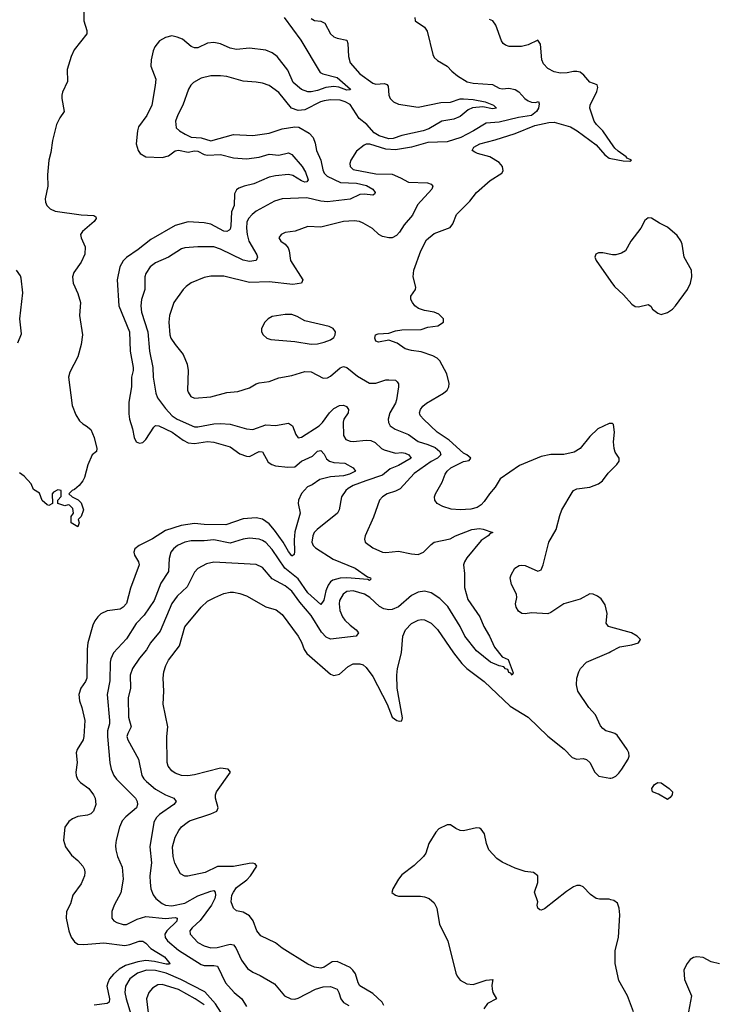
# Model space of a CAD drawing. Header units: inches. Extents: x 2134017 to 2292458, y 756222 to 916513.
# Tile 168 of 256: x 2156351 to 2160639, y 858877 to 864957. Entities that reach past the tile are written whole.
import ezdxf

# ---------------------------------------------------------------- set-up
doc = ezdxf.new("R2010")
doc.units = ezdxf.units.IN
doc.header["$MEASUREMENT"] = 0
for name, color, linetype in [('C1855', 7, 'Continuous'), ('C1856', 7, 'Continuous'), ('C1865', 7, 'Continuous'), ('C1866', 7, 'Continuous')]:
    doc.layers.add(name, color=color, linetype=linetype)

msp = doc.modelspace()

# ---------------------------------------------------------------- linework, layer by layer
at = {"layer": 'C1855', "color": 5}
for points, elevation in [([(2156649.4, 860000), (2156628.9, 859970), (2156621.3, 859890), (2156633.8, 859850), (2156670, 859797.6), (2156710, 859764.4), (2156740.3, 859730), (2156750.3, 859710), (2156753.4, 859690), (2156750.3, 859670), (2156730, 859620.9), (2156679.3, 859550), (2156663.4, 859496.6), (2156639.5, 859450), (2156637.7, 859410), (2156654.3, 859330), (2156668.9, 859291.1), (2156690, 859262.2), (2156709.1, 859249.1), (2156746.8, 859246.8), (2156870, 859256.6), (2156999.5, 859240.5), (2157030, 859246), (2157087.9, 859267.9), (2157110, 859267.2), (2157130, 859253.8), (2157161.2, 859221.2), (2157244.8, 859170), (2157278.5, 859130), (2157274.9, 859125.1), (2157254.9, 859125.1), (2157182.3, 859142.3), (2157130, 859147.4), (2157080.7, 859139.3), (2157003.7, 859116.3), (2156965.7, 859094.3), (2156930, 859063.6), (2156906.1, 859033.9), (2156894.3, 859010), (2156889.6, 858990), (2156904.3, 858910), (2156904, 858890), (2156890, 858882.8), (2156810, 858872.2)], 320), ([(2156978.7, 860000), (2156966, 859970), (2156946.3, 859890), (2156942.2, 859857.8), (2156944.4, 859830), (2156954.9, 859790), (2156983.5, 859723.5), (2156990.2, 859650), (2156974.8, 859565.2), (2156934.6, 859490), (2156919.5, 859450), (2156919.5, 859410), (2156932.7, 859392.7), (2156950, 859382.6), (2156990, 859370.2), (2157010, 859370.2), (2157076.5, 859403.5), (2157130, 859419.4), (2157250, 859406.5), (2157310, 859413.2), (2157323.7, 859410), (2157320.9, 859390), (2157258, 859330), (2157247.1, 859310), (2157249.4, 859290), (2157262.7, 859270), (2157330, 859211.9), (2157470, 859122.7), (2157490, 859116), (2157550, 859117.7), (2157571.7, 859111.7), (2157621.7, 859010), (2157674.2, 858950), (2157722, 858910), (2157750, 858863.6)], 340), ([(2157179.1, 860000), (2157154.5, 859850), (2157163.8, 859750), (2157155, 859670), (2157155.1, 859630), (2157159.4, 859590), (2157174, 859554), (2157191.4, 859530), (2157230, 859500.2), (2157250.6, 859490), (2157290, 859485.1), (2157370, 859500.7), (2157450, 859546.1), (2157530, 859576.3), (2157550, 859578.9), (2157557.7, 859570), (2157559.4, 859550), (2157555.4, 859530), (2157535.1, 859490), (2157465.1, 859394.9), (2157414.9, 859350), (2157400.2, 859330), (2157403.6, 859310), (2157450, 859259.1), (2157490, 859237.5), (2157530, 859225.7), (2157570, 859228.2), (2157650, 859247.5), (2157670, 859244.6), (2157685.3, 859225.3), (2157719.7, 859150), (2157757.9, 859097.9), (2157790, 859075.2), (2157835.6, 859055.6), (2157924, 859004), (2157985.7, 858930), (2158024.9, 858910), (2158050, 858908.8), (2158070, 858915), (2158176.8, 858970), (2158224.2, 858984.2), (2158270, 858986.7), (2158310.1, 858970.1), (2158321.2, 858950), (2158333.1, 858910), (2158350, 858887.3), (2158382, 858870)], 360), ([(2158597.6, 858870), (2158588.6, 858890), (2158530, 858944.1), (2158450.9, 858990.9), (2158440.6, 859010), (2158424.4, 859064.4), (2158408.1, 859088.1), (2158390, 859103.6), (2158310, 859142.3), (2158280.3, 859139.7), (2158230, 859105.4), (2158210, 859101), (2158170, 859106.4), (2158130, 859124.2), (2157970, 859223.9), (2157930, 859256.6), (2157840.3, 859300.3), (2157815.5, 859330), (2157792.4, 859392.4), (2157770, 859423.1), (2157730, 859445.2), (2157690, 859453.4), (2157670.1, 859470.1), (2157656.8, 859510), (2157661.2, 859550), (2157669.6, 859570), (2157690, 859597.7), (2157753.7, 859646.3), (2157774.8, 859670), (2157814, 859730), (2157804.7, 859744.7), (2157788.9, 859748.9), (2157766.3, 859746.3), (2157670, 859727.3), (2157572.6, 859727.4), (2157495.1, 859690), (2157388.4, 859668.4), (2157369.3, 859669.3), (2157342.9, 859682.9), (2157309.1, 859749.1), (2157297.3, 859790), (2157295, 859850), (2157310.8, 859909.2), (2157332.2, 859950), (2157350, 859973.1), (2157385.5, 860000)], 380), ([(2160000, 859523.2), (2159990, 859526.3), (2159930, 859526.3), (2159910, 859531.3), (2159874.8, 859554.8), (2159830, 859603), (2159810, 859611.1), (2159790, 859609.8), (2159770, 859602.4), (2159726.5, 859573.5), (2159590, 859466.6), (2159570, 859459), (2159561.2, 859461.2), (2159549.2, 859470), (2159546, 859490), (2159549.2, 859510), (2159529.6, 859569.6), (2159549.7, 859630), (2159549.4, 859670), (2159522, 859690), (2159470, 859698), (2159410, 859717.4), (2159330, 859755.1), (2159297.1, 859777.1), (2159247.6, 859830), (2159231.6, 859870), (2159220.9, 859930), (2159198.9, 859958.9), (2159190, 859965.2), (2159170, 859966.6), (2159090, 859947.3), (2159070, 859949.6), (2159042.4, 859962.4), (2159010, 859985.2), (2158990, 859985.2), (2158938.5, 859961.5), (2158919.3, 859940.7), (2158877.1, 859870), (2158858.4, 859810), (2158844.4, 859790), (2158786.2, 859733.8), (2158710, 859675.8), (2158688.6, 859650), (2158654.4, 859590), (2158647.9, 859567.9), (2158670, 859550.5), (2158690, 859545.7), (2158825.2, 859545.2), (2158850, 859540.5), (2158878.8, 859530), (2158910, 859504), (2158924.9, 859470), (2158942, 859370), (2158993.1, 859270), (2159042.4, 859070), (2159050.3, 859050), (2159070, 859025.3), (2159110, 859004), (2159150, 858998.8), (2159230, 859026.8), (2159272, 859030), (2159264.9, 858995.1), (2159266.4, 858970), (2159272.2, 858950), (2159294.8, 858910), (2159237.6, 858882.4), (2159216.1, 858850)], 420), ([(2157610, 858800.4), (2157560.1, 858880.1), (2157493.9, 858953.9), (2157345.3, 859030), (2157253.9, 859070), (2157190, 859086.2), (2157132.5, 859087.5), (2157078, 859070), (2157030, 859034.6), (2157004.8, 858990), (2157000.7, 858950), (2157008.1, 858910), (2157037.9, 858810)], 340), ([(2157490, 858873.9), (2157434.6, 858910), (2157330, 858967.9), (2157230, 858999.9), (2157203, 858997), (2157170, 858976.2), (2157147.3, 858950), (2157133.6, 858910), (2157148.7, 858790)], 360)]:
    msp.add_lwpolyline(points, dxfattribs=dict(at, elevation=elevation))
at = {"layer": 'C1856', "color": 5}
for points, elevation in [([(2156746.3, 865010), (2156747.6, 864950), (2156765.9, 864890), (2156765.8, 864870), (2156687, 864770), (2156667.9, 864730), (2156644, 864650), (2156645, 864575), (2156615.3, 864510), (2156610.9, 864490), (2156610.1, 864470), (2156626.2, 864390), (2156598.6, 864350), (2156578.8, 864310), (2156552.5, 864210), (2156543.2, 864136.8), (2156530.9, 864089.1), (2156522, 863998), (2156524.1, 863930), (2156507.8, 863850), (2156509.3, 863830), (2156519.1, 863810), (2156539.5, 863790), (2156570, 863774.7), (2156730, 863751), (2156807.5, 863747.5), (2156819.9, 863739.9), (2156822, 863730), (2156810.3, 863710), (2156738.9, 863650), (2156726.5, 863630), (2156730.2, 863610), (2156754.5, 863554.5), (2156752.2, 863510), (2156730, 863460.4), (2156684, 863396), (2156676.3, 863370), (2156680.9, 863330), (2156710, 863266), (2156725.8, 863210), (2156720.9, 863130), (2156738.5, 863010), (2156731.1, 862951.1), (2156710, 862875.1), (2156660.4, 862779.6), (2156653, 862750), (2156674.3, 862574.3), (2156697.9, 862517.9), (2156720.8, 862480.8), (2156740.5, 862460.5), (2156761.3, 862450), (2156790, 862425.5), (2156810, 862378), (2156826.8, 862310), (2156824.7, 862290), (2156798, 862270), (2156771.1, 862208.9), (2156751, 862130), (2156741, 862110), (2156718.5, 862081.5), (2156690, 862055.3), (2156674, 862050), (2156654, 862030), (2156674, 862010), (2156711.6, 861991.6), (2156730, 861974), (2156744.7, 861930), (2156731, 861889), (2156712, 861870), (2156718, 861850), (2156710, 861826), (2156668.7, 861850), (2156669, 861890), (2156682, 861910), (2156679, 861939), (2156659, 861959), (2156650, 861962), (2156630, 861955.3), (2156586, 861970), (2156586, 861990), (2156607.3, 862012.7), (2156606, 862050), (2156585.4, 862054.6), (2156559.6, 862040.4), (2156552, 862030), (2156554, 861970), (2156530, 861958), (2156520.4, 861960.4), (2156490, 861988), (2156474, 862034), (2156436.4, 862056.4), (2156422, 862090), (2156378.7, 862138.7), (2156350, 862159.3)], 280), ([(2157983.2, 864970), (2158087.1, 864830), (2158204.9, 864630), (2158222, 864622), (2158310, 864600.5), (2158392.5, 864527.5), (2158390, 864523.7), (2158370, 864522), (2158320.9, 864540.9), (2158290, 864545.4), (2158240.8, 864539.2), (2158190, 864519.2), (2158150, 864510.7), (2158130, 864511.6), (2158090, 864525.9), (2158039.3, 864570), (2158005.2, 864645.2), (2157939.7, 864730), (2157910, 864753.3), (2157870, 864768.4), (2157770, 864780.2), (2157690, 864772.6), (2157650, 864781.6), (2157590, 864807.4), (2157550, 864815.4), (2157510, 864811.2), (2157450, 864783.4), (2157430, 864783.4), (2157410, 864792.4), (2157356.4, 864836.4), (2157322.9, 864850), (2157290, 864856.5), (2157250, 864848), (2157213.5, 864826.5), (2157184.4, 864790), (2157174.3, 864765.7), (2157161.8, 864710), (2157160.9, 864670), (2157190.2, 864590), (2157187.2, 864550), (2157165.4, 864430), (2157135.4, 864364.6), (2157085.1, 864294.9), (2157077.2, 864270), (2157070.2, 864190), (2157081.8, 864150), (2157094, 864130), (2157130.1, 864110.1), (2157230, 864106.5), (2157270, 864116.1), (2157310, 864146.2), (2157330, 864152.2), (2157390, 864138.6), (2157430, 864146.8), (2157450, 864145.2), (2157490, 864124.9), (2157510, 864120.1), (2157590, 864124.2), (2157670, 864104), (2157750, 864097.8), (2157830, 864108.4), (2157890, 864127), (2157950, 864120.4), (2158010, 864134.4), (2158030, 864123.7), (2158094.1, 864050), (2158114.6, 864014.6), (2158131.8, 863968.2), (2158123.2, 863956.8), (2158110, 863954.5), (2158090, 863961.7), (2158035.8, 863995.8), (2158010, 864001.8), (2157930, 863993.7), (2157890, 863985), (2157796.8, 863943.2), (2157737.3, 863930), (2157703.5, 863916.5), (2157690, 863907.3), (2157677.6, 863882.4), (2157675.3, 863810), (2157657.9, 863770), (2157654.9, 863685.1), (2157650, 863664.2), (2157643.6, 863656.4), (2157630, 863648.9), (2157610, 863651.6), (2157530, 863693.8), (2157490, 863702), (2157390, 863709), (2157310, 863686.3), (2157159.5, 863600.5), (2157082.8, 863537.2), (2157010, 863488.7), (2156990, 863467.4), (2156969.6, 863430.4), (2156951.6, 863350), (2156963.7, 863190), (2157028.4, 863030), (2157032.6, 862910), (2157052.1, 862810), (2157052.1, 862790), (2157040.9, 862750), (2157040.6, 862690), (2157025, 862595), (2157024, 862524), (2157027.8, 862490), (2157046.4, 862430), (2157056.5, 862376.5), (2157070.2, 862350.2), (2157090, 862342), (2157110, 862346.9), (2157130, 862364.9), (2157178.3, 862441.7), (2157190, 862450.2), (2157210, 862450.1), (2157292.9, 862410), (2157360.1, 862360.1), (2157390, 862344.7), (2157430, 862339.2), (2157510, 862352.7), (2157550, 862347.9), (2157650, 862319.4), (2157710, 862275.2), (2157750, 862261.2), (2157770, 862260.7), (2157830, 862290.2), (2157850, 862288.9), (2157885, 862225), (2157906.4, 862210), (2157930, 862203), (2158005.5, 862194.5), (2158050, 862195.3), (2158090, 862231.7), (2158159.1, 862260.9), (2158190, 862292.3), (2158210, 862297.2), (2158230, 862273.6), (2158245, 862245), (2158262.3, 862230), (2158290, 862221.9), (2158357.6, 862217.6), (2158408.5, 862190), (2158423.7, 862170), (2158387.6, 862150), (2158350, 862139.5), (2158270, 862133.5), (2158203.3, 862116.7), (2158155.6, 862084.4), (2158127.6, 862072.4), (2158090, 862030.8), (2158071.1, 861990), (2158070.2, 861970), (2158082.3, 861910), (2158050, 861794.5), (2158044.8, 861744.8), (2158046.6, 861673.4), (2158044.4, 861655.6), (2158034, 861646), (2158030, 861646), (2158010, 861672.4), (2157977.9, 861730), (2157924.6, 861804.6), (2157890, 861844.7), (2157850, 861873.2), (2157810, 861881.8), (2157730, 861875.2), (2157623.1, 861836.9), (2157490, 861839.3), (2157430, 861845.1), (2157347.3, 861832.7), (2157250, 861802.7), (2157170, 861750.7), (2157087.7, 861710), (2157061.6, 861690), (2157054.4, 861670), (2157058.4, 861650), (2157083.6, 861610), (2157087.6, 861590), (2157034.3, 861445.7), (2157010, 861351.3), (2156990, 861328.7), (2156970, 861317.3), (2156890, 861307.4), (2156852.3, 861287.7), (2156834, 861270), (2156814.8, 861245.2), (2156801.6, 861218.4), (2156771.7, 861110), (2156766.4, 861070), (2156765.1, 860890), (2156756.6, 860870), (2156727.8, 860830), (2156715.9, 860790), (2156719.8, 860750), (2156733.8, 860710), (2156751.8, 860630), (2156747.5, 860530), (2156742, 860510), (2156706.2, 860450), (2156700.2, 860430), (2156704.8, 860370), (2156697.1, 860310), (2156698.4, 860290), (2156708, 860268), (2156726.7, 860246.7), (2156777.3, 860210), (2156806.5, 860170), (2156816.9, 860150), (2156820.9, 860110), (2156807.2, 860070), (2156790, 860052.8), (2156770, 860045), (2156710, 860036.5), (2156676.8, 860023.2), (2156653.7, 860006.3), (2156649.4, 860000)], 320), ([(2158150, 864963.5), (2158170, 864953), (2158210, 864946.9), (2158234.7, 864934.7), (2158269.1, 864870), (2158290, 864851.7), (2158310, 864842), (2158370.2, 864830.2), (2158376.9, 864810), (2158379.8, 864730), (2158390, 864690.4), (2158450, 864622.7), (2158530, 864565.2), (2158550, 864559.2), (2158602.5, 864562.5), (2158617.1, 864557.1), (2158625.7, 864545.7), (2158629.2, 864490), (2158637.7, 864470), (2158657.6, 864450), (2158690, 864436.3), (2158810, 864416.1), (2158950, 864445), (2159010, 864448.4), (2159068.8, 864468.8), (2159090, 864469), (2159150, 864464.1), (2159224, 864450), (2159276.3, 864430), (2159294.8, 864410), (2159270, 864406.3), (2159210, 864419.1), (2159146.6, 864413.4), (2159118.7, 864401.3), (2159070, 864359.4), (2159030, 864343.4), (2158957, 864330), (2158876.1, 864283.9), (2158842.3, 864270), (2158710, 864242.9), (2158656.9, 864223.1), (2158630, 864221.3), (2158570, 864239.8), (2158539.1, 864259.1), (2158493, 864310), (2158446.1, 864346.1), (2158390, 864433.4), (2158359.8, 864450), (2158330, 864459.6), (2158270, 864462.5), (2158230, 864456.3), (2158208.4, 864450), (2158110, 864400.7), (2158070, 864396), (2158029.6, 864410), (2157950, 864508.4), (2157890, 864551.2), (2157850, 864564.7), (2157811.1, 864571.1), (2157730, 864576.9), (2157630, 864606), (2157591.1, 864611.1), (2157530, 864609.7), (2157470, 864595.4), (2157423, 864570), (2157407, 864553), (2157392.5, 864527.5), (2157358, 864430), (2157326, 864370), (2157313.4, 864330), (2157317.4, 864290), (2157337.6, 864270), (2157371.6, 864250), (2157410, 864232.6), (2157470, 864227.5), (2157530, 864209), (2157670, 864247.2), (2157790, 864241.8), (2157890, 864256.2), (2157970, 864283.5), (2158050, 864296.2), (2158073.4, 864293.4), (2158137.1, 864257.1), (2158162.4, 864230), (2158175.1, 864195.1), (2158183.6, 864150), (2158209.1, 864089.1), (2158222.1, 864030), (2158230.8, 864010), (2158249.4, 863990), (2158332, 863952), (2158430, 863947.8), (2158492.3, 863932.3), (2158530.2, 863910), (2158544.4, 863890), (2158541, 863879), (2158530, 863874), (2158479.6, 863879.6), (2158450, 863877.3), (2158390, 863849.4), (2158250, 863831.6), (2158210, 863835.8), (2158123.6, 863856.4), (2157970, 863849.9), (2157924.6, 863835.4), (2157810, 863773.7), (2157785.1, 863754.9), (2157763.8, 863730), (2157753.5, 863706.5), (2157750.7, 863670), (2157754.8, 863630), (2157766.1, 863590), (2157814.7, 863505.3), (2157819.2, 863490), (2157810.7, 863469.2), (2157770, 863464.5), (2157730, 863471.5), (2157590, 863540.2), (2157550, 863553.5), (2157450, 863555.4), (2157370, 863548.2), (2157350, 863541.1), (2157270, 863490.6), (2157190, 863455.7), (2157155.8, 863430), (2157128.6, 863390), (2157124.2, 863370), (2157123.5, 863290), (2157103.2, 863230), (2157097.6, 863190), (2157103.6, 863150), (2157141.9, 863030), (2157152.9, 862910), (2157173.6, 862810), (2157174.6, 862750), (2157191.3, 862650), (2157201.7, 862621.7), (2157250, 862555.8), (2157292.6, 862510), (2157322.4, 862490), (2157430, 862443), (2157450, 862442), (2157550, 862461.7), (2157590, 862463.7), (2157650, 862458.6), (2157750.1, 862430.1), (2157790, 862426.6), (2157870, 862455.9), (2157930, 862452), (2158010, 862466.5), (2158034.6, 862450), (2158055.1, 862395.1), (2158070, 862374), (2158090, 862379.5), (2158199.2, 862450), (2158220.3, 862470), (2158262.8, 862530), (2158290, 862556.2), (2158324.7, 862575.3), (2158350, 862576.5), (2158367.7, 862567.7), (2158381.3, 862550), (2158378, 862530), (2158352.2, 862490), (2158348.1, 862471.9), (2158350.1, 862390.1), (2158365, 862365), (2158390, 862355.2), (2158410, 862353.1), (2158490, 862360.1), (2158517.6, 862357.6), (2158545.5, 862345.4), (2158584.9, 862310), (2158601.6, 862301.6), (2158670, 862280.1), (2158710, 862283.8), (2158730, 862280.5), (2158753, 862270), (2158768.1, 862250), (2158690, 862204.3), (2158637.4, 862182.6), (2158590, 862143.6), (2158486.5, 862110), (2158410, 862080.4), (2158377.8, 862062.2), (2158363.5, 862050), (2158338, 862010), (2158323.2, 861930), (2158312.7, 861910), (2158187.9, 861810), (2158169.3, 861790), (2158159.7, 861770), (2158154.4, 861730), (2158162.3, 861710), (2158176.7, 861696.7), (2158285.6, 861625.6), (2158422.3, 861570), (2158497.7, 861517.7), (2158517.1, 861510), (2158518.5, 861501.5), (2158510, 861494), (2158499.3, 861499.3), (2158370, 861511.5), (2158330, 861509.2), (2158284.5, 861495.5), (2158270, 861485.8), (2158254.3, 861465.7), (2158240.3, 861430), (2158227.8, 861372.2), (2158210, 861345.6), (2158130, 861418), (2158070, 861504.5), (2157986.4, 861570), (2157910, 861685.7), (2157870, 861728.3), (2157850, 861741.4), (2157829.9, 861749.9), (2157770, 861754.5), (2157730, 861749.9), (2157650, 861724.7), (2157550, 861745), (2157490, 861739.3), (2157410, 861739.9), (2157370, 861731.1), (2157325.5, 861710), (2157299.7, 861690), (2157284.5, 861670), (2157273, 861630), (2157269.3, 861550), (2157221.4, 861478.6), (2157181.3, 861370), (2157119.6, 861280.4), (2157070, 861227.6), (2157010, 861133.7), (2156930, 861047.6), (2156913.8, 861010), (2156910.2, 860990), (2156906.2, 860873.8), (2156890.2, 860790), (2156904.3, 860630), (2156904.1, 860610), (2156893.3, 860566.7), (2156891.9, 860530), (2156907.9, 860367.9), (2156914.5, 860330), (2156931.1, 860290), (2156947.9, 860267.9), (2157064.7, 860150), (2157075.6, 860130), (2157078.9, 860110), (2157071.5, 860090), (2157005.4, 860034.6), (2156982.9, 860010), (2156978.7, 860000)], 340), ([(2158790.7, 864970), (2158791, 864950), (2158850.3, 864910.3), (2158866.7, 864886.7), (2158901.8, 864741.8), (2158910, 864724), (2158930, 864704), (2158990, 864670.7), (2159018.3, 864638.3), (2159052.4, 864610), (2159113.9, 864573.9), (2159150, 864564.1), (2159270, 864556.6), (2159310, 864535), (2159330, 864529.3), (2159370, 864534.7), (2159410, 864526.7), (2159432.5, 864512.5), (2159469.2, 864470), (2159490, 864455.2), (2159510, 864447.5), (2159534, 864446), (2159552.3, 864452.3), (2159558.4, 864438.4), (2159553.5, 864410), (2159542, 864390), (2159510, 864365.2), (2159430, 864354), (2159310, 864323.7), (2159230, 864318.1), (2159152, 864270), (2159074.7, 864230), (2158990, 864203.4), (2158870, 864198.3), (2158770, 864170.8), (2158670, 864153), (2158610, 864158.1), (2158511.4, 864188.6), (2158490, 864188.4), (2158477.8, 864182.2), (2158430, 864145.6), (2158394, 864090), (2158388, 864070), (2158390.3, 864050), (2158410, 864032.7), (2158550, 864004.6), (2158650, 864002.2), (2158701.1, 863981.1), (2158750, 863953.4), (2158868.9, 863948.9), (2158890, 863941.6), (2158901.6, 863930), (2158895.8, 863910), (2158806, 863814), (2158775.5, 863750), (2158723.5, 863690), (2158695.4, 863644.6), (2158676.4, 863623.6), (2158650, 863610.7), (2158629.8, 863609.8), (2158590, 863617.4), (2158566.9, 863630), (2158528.3, 863668.3), (2158470, 863701.1), (2158449, 863710), (2158414.7, 863714.7), (2158350, 863711.7), (2158210, 863676.8), (2158130, 863679.3), (2158051.6, 863651.6), (2157990, 863643.7), (2157964, 863630), (2157950.8, 863610), (2157962.8, 863590), (2157990.4, 863570.4), (2158007.8, 863547.8), (2158014.3, 863530), (2158021.8, 863470), (2158099.5, 863350), (2158090.8, 863330), (2158037.5, 863322.5), (2157890, 863337.4), (2157770, 863335.1), (2157610, 863374.2), (2157530, 863373.1), (2157490, 863364.4), (2157408.3, 863331.7), (2157378, 863310), (2157359.3, 863290), (2157303.1, 863210), (2157275.8, 863130), (2157271.7, 863090), (2157277.4, 863010), (2157284.2, 862990), (2157310, 862950.5), (2157359.5, 862890), (2157384.9, 862830), (2157390.3, 862790), (2157387, 862670), (2157390, 862658), (2157407.7, 862630), (2157430, 862620.4), (2157530, 862628.1), (2157630, 862655.2), (2157698, 862662), (2157770, 862683), (2157810, 862707.7), (2157830, 862714.9), (2157890, 862723.8), (2157950, 862746), (2158030, 862759.5), (2158110, 862784.6), (2158150, 862781.7), (2158223.9, 862743.9), (2158250, 862746.3), (2158270, 862756.5), (2158330, 862807.6), (2158350, 862815.2), (2158370, 862808.8), (2158436, 862756), (2158510, 862713.4), (2158550, 862713.2), (2158610, 862732.3), (2158630, 862733.8), (2158670, 862730.3), (2158680.7, 862720.7), (2158688.6, 862708.6), (2158688.9, 862690), (2158677.1, 862610), (2158670.9, 862590), (2158636.3, 862530), (2158625, 862490), (2158627.5, 862470), (2158638, 862450), (2158668.5, 862428.5), (2158750, 862396.6), (2158811.5, 862351.5), (2158870, 862334.3), (2158914.5, 862314.5), (2158944.5, 862290), (2158950.1, 862270), (2158930.2, 862250), (2158890, 862229.4), (2158784.8, 862155.2), (2158699.6, 862060.4), (2158670, 862045), (2158618.4, 862030), (2158589.5, 862010.5), (2158571.6, 861990), (2158535.4, 861884.6), (2158483.7, 861770), (2158478.4, 861750), (2158483.8, 861730), (2158530, 861696.5), (2158590, 861668.8), (2158610, 861667), (2158690, 861675.6), (2158770, 861657.8), (2158810, 861655.4), (2158842.6, 861670), (2158890, 861716.5), (2158910, 861730.2), (2159007.9, 861752.1), (2159040.9, 861770), (2159142.7, 861810), (2159190, 861814.3), (2159211.7, 861811.7), (2159270.4, 861790.4), (2159255.9, 861784.1), (2159242.8, 861770), (2159199.1, 861740.9), (2159110, 861633.3), (2159097.4, 861610), (2159090.3, 861590), (2159096.7, 861536.7), (2159097.3, 861450), (2159117.1, 861377.1), (2159190.2, 861270.2), (2159214.9, 861210), (2159251.8, 861150), (2159281.7, 861081.7), (2159330, 861022.8), (2159365.4, 861005.4), (2159396.3, 860923.7), (2159390, 860909.6), (2159382, 860922), (2159370, 860926.6), (2159363.7, 860943.7), (2159350, 860949.6), (2159340.1, 860960.1), (2159310, 860967.7), (2159256.9, 860990), (2159170, 861059.1), (2159097.7, 861150), (2159069.4, 861209.4), (2158994.3, 861334.3), (2158943.9, 861383.9), (2158890, 861418.3), (2158850, 861427.5), (2158810, 861421), (2158770, 861400.7), (2158690, 861331.3), (2158650, 861314), (2158630, 861312.5), (2158598.6, 861318.6), (2158572.5, 861332.5), (2158511.8, 861390), (2158478.5, 861410), (2158410.1, 861429.9), (2158370, 861425.2), (2158346.5, 861410), (2158325, 861370), (2158322.7, 861350), (2158327.8, 861307.8), (2158343.8, 861270), (2158358.4, 861250), (2158390, 861218.8), (2158428.5, 861190), (2158442.4, 861170), (2158428.7, 861151.3), (2158270, 861132.5), (2158243.5, 861143.5), (2158214.1, 861174.1), (2158150, 861278.3), (2158080.6, 861360.6), (2158030, 861429), (2157990, 861461), (2157910, 861503.7), (2157850, 861574.6), (2157810, 861593.7), (2157550, 861607.4), (2157503.1, 861596.9), (2157450, 861568.6), (2157430, 861545.1), (2157384.8, 861455.2), (2157323.3, 861396.7), (2157290, 861351.9), (2157218.7, 861181.3), (2157158.4, 861110), (2157133.1, 861066.9), (2157090, 861015.3), (2157046.1, 860950), (2157033.2, 860910), (2157034.5, 860830), (2157020.1, 860770), (2157022.1, 860650), (2157038.6, 860590), (2157017.5, 860550), (2157012.7, 860530), (2157017.4, 860510), (2157084.4, 860390), (2157105.4, 860290), (2157116.8, 860270), (2157133.4, 860253.4), (2157190, 860206.5), (2157250, 860171.2), (2157302.4, 860150), (2157317, 860130), (2157302.3, 860110), (2157212.9, 860050), (2157194.5, 860030), (2157179.2, 860000.8), (2157179.1, 860000)], 360), ([(2160000, 864199.1), (2159950.7, 864270.7), (2159910.9, 864310), (2159897, 864330), (2159870.2, 864410), (2159872, 864430), (2159913, 864513), (2159918.9, 864538.9), (2159915.6, 864555.6), (2159870, 864570.5), (2159834, 864614), (2159810, 864632.2), (2159790, 864638), (2159770, 864637.7), (2159730, 864629.2), (2159690, 864627.2), (2159650, 864635.8), (2159610, 864655.6), (2159584.2, 864684.2), (2159573.6, 864710), (2159566, 864806), (2159550, 864830.4), (2159490, 864800.9), (2159448.8, 864791.2), (2159372.2, 864792.2), (2159350, 864798.9), (2159335.8, 864810), (2159325.9, 864825.9), (2159290, 864923), (2159272, 864950), (2159250, 864958)], 380), ([(2160000, 862463.5), (2159990, 862463.1), (2159919.5, 862430), (2159870, 862383.1), (2159811.2, 862310), (2159774.1, 862285.9), (2159710, 862271.1), (2159630, 862271.1), (2159570, 862260.2), (2159435.1, 862204.9), (2159317.4, 862122.6), (2159285.7, 862070), (2159250, 862028.8), (2159218.4, 861981.6), (2159199.4, 861960.6), (2159175.2, 861944.8), (2159134.8, 861934.8), (2159069.4, 861929.4), (2159015.2, 861935.2), (2158962.8, 861950), (2158928, 861970), (2158914.4, 861990), (2158912.2, 862010), (2158918, 862030), (2158958.3, 862101.7), (2158977.2, 862150), (2158989.2, 862170), (2159011.6, 862190), (2159090, 862228), (2159124.7, 862235.3), (2159134.8, 862250), (2159111.3, 862270), (2159090, 862280.5), (2159001.2, 862361.2), (2158927.2, 862410), (2158844.2, 862490), (2158825.3, 862510), (2158821.8, 862521.8), (2158819.5, 862530), (2158825.7, 862550), (2158838.7, 862570), (2158862, 862590), (2158966.4, 862650), (2158990.3, 862670), (2158999.5, 862690), (2159001.3, 862710), (2158988.4, 862770), (2158944.4, 862850), (2158927, 862867), (2158901.6, 862881.6), (2158830, 862906.4), (2158770, 862913.8), (2158730, 862924.4), (2158679.9, 862959.9), (2158630, 862979.1), (2158564.9, 862964.9), (2158550, 862971.3), (2158543.8, 862990), (2158547.7, 863010), (2158562.9, 863017.1), (2158630, 863020.7), (2158670, 863035.1), (2158710, 863042.4), (2158830, 863044.2), (2158870, 863057.6), (2158932.4, 863067.6), (2158966, 863090), (2158966, 863110), (2158938.7, 863138.7), (2158910, 863152), (2158850, 863161.1), (2158812.7, 863172.7), (2158790.4, 863190), (2158775.8, 863210), (2158766, 863230), (2158766, 863250), (2158794.9, 863290), (2158795.6, 863304.4), (2158780.3, 863370), (2158783.7, 863410), (2158826.3, 863530), (2158862, 863598), (2158910, 863635.8), (2159007.1, 863672.9), (2159023.8, 863696.2), (2159046.8, 863753.2), (2159130, 863837.3), (2159170.1, 863889.9), (2159255.4, 863964.6), (2159328, 864010), (2159335.8, 864024.2), (2159331.8, 864050), (2159310, 864074.9), (2159253.4, 864110), (2159177.3, 864130), (2159159.4, 864139.4), (2159143.8, 864150), (2159154, 864170), (2159190.4, 864190), (2159285.7, 864214.3), (2159410, 864254.3), (2159530, 864303.9), (2159616.9, 864323.1), (2159650, 864325), (2159750, 864294.8), (2159791.5, 864271.5), (2159910, 864184.7), (2159962.5, 864122.5), (2159990, 864101.1), (2160000, 864099.2)], 380), ([(2160000, 863506.2), (2159950, 863517.2), (2159922.8, 863517.2), (2159906.4, 863510), (2159901.1, 863490), (2159908.9, 863470), (2160000, 863340.8)], 420), ([(2156339.2, 862960.8), (2156362.4, 863017.6), (2156352.6, 863110), (2156371, 863270), (2156360.7, 863360.7), (2156355.7, 863375.7), (2156330.7, 863410.7)], 280), ([(2160000, 861206), (2159986, 861210), (2159972, 861230), (2159976.5, 861290), (2159964, 861344), (2159940.2, 861380.2), (2159917.6, 861397.6), (2159890, 861410.3), (2159870, 861411.5), (2159810, 861379.7), (2159709.9, 861350.1), (2159630, 861296.5), (2159610, 861289.2), (2159510, 861293.6), (2159470, 861287.9), (2159450, 861290.3), (2159430, 861303.8), (2159415.2, 861330), (2159411.4, 861350), (2159419.5, 861390), (2159418.4, 861410), (2159386, 861470), (2159379.3, 861510), (2159383.8, 861530), (2159408.2, 861570), (2159434.2, 861585.8), (2159450, 861589.6), (2159470, 861586), (2159550, 861551.8), (2159570, 861559.3), (2159582, 861590), (2159616.1, 861730), (2159663.2, 861810), (2159684.3, 861895.7), (2159697.3, 861930), (2159761.6, 862038.4), (2159770.4, 862050), (2159790, 862059.8), (2159870, 862070.9), (2159923, 862090), (2159948.2, 862110), (2159982.7, 862157.3), (2160000, 862174.3)], 380), ([(2157385.5, 860000), (2157398.7, 860010), (2157530, 860053.2), (2157568.5, 860070), (2157576.5, 860090), (2157558.5, 860150), (2157558.5, 860170), (2157565, 860190), (2157652.9, 860310), (2157637.3, 860330), (2157590, 860335), (2157430, 860293.9), (2157388.3, 860288.3), (2157350, 860289.2), (2157310, 860303.6), (2157290, 860319.5), (2157267.6, 860347.6), (2157261.5, 860370), (2157258.2, 860530), (2157266.2, 860590), (2157235.8, 860730), (2157241.3, 860810), (2157236.9, 860890), (2157241.3, 860930), (2157253.4, 860970), (2157270, 861002.4), (2157336.2, 861090), (2157370, 861207.3), (2157470.3, 861330), (2157510, 861366), (2157555.5, 861390), (2157610, 861413.5), (2157650, 861422.2), (2157670, 861421.8), (2157710, 861414.2), (2157750, 861399.8), (2157870, 861331.7), (2157933.9, 861313.9), (2157970, 861284.8), (2158069.8, 861150), (2158090, 861113.6), (2158107.4, 861067.4), (2158123.3, 861043.3), (2158270, 860915.1), (2158290, 860907.4), (2158324, 860916), (2158377.6, 860962.4), (2158410, 860979.1), (2158450, 860979.2), (2158470, 860972.3), (2158490, 860956.9), (2158530, 860901.7), (2158619.7, 860730), (2158649.6, 860649.6), (2158678, 860630), (2158695.3, 860624.7), (2158710, 860628), (2158713, 860647), (2158680.1, 860830), (2158678.1, 860910), (2158683.3, 860950), (2158707.2, 861047.2), (2158715.9, 861150), (2158732.6, 861190), (2158770, 861227.6), (2158810, 861249.8), (2158830, 861253.5), (2158850, 861250.8), (2158890.5, 861230.5), (2158930, 861192.3), (2159028.2, 861048.2), (2159080.8, 860980.8), (2159110, 860951.2), (2159217.3, 860870), (2159379.1, 860719.1), (2159490, 860650.6), (2159610, 860531.9), (2159712, 860452), (2159761.1, 860401.1), (2159790, 860391.1), (2159830, 860394.7), (2159850, 860389.6), (2159870, 860369.3), (2159900.7, 860310), (2159926.5, 860286.5), (2159993.5, 860273.5), (2160000, 860274)], 380), ([(2160000, 860557.5), (2159970, 860566.5), (2159950, 860580.2), (2159936.5, 860596.5), (2159905, 860665), (2159864.6, 860710), (2159795.8, 860810), (2159787.2, 860850), (2159790.4, 860890), (2159801.3, 860930), (2159812.2, 860950), (2159850.4, 860990), (2159990.3, 861050), (2160000, 861055.3)], 380)]:
    msp.add_lwpolyline(points, dxfattribs=dict(at, elevation=elevation))
at = {"layer": 'C1856', "color": 5, "elevation": 380}
msp.add_lwpolyline([(2157990, 863136.9), (2157910, 863125.1), (2157883.8, 863110), (2157864.4, 863090), (2157843.8, 863050), (2157843, 863030), (2157853.4, 863010), (2157877.3, 862990), (2157901.3, 862981.3), (2158050, 862969.3), (2158150, 862954.3), (2158190, 862955.6), (2158230, 862965.2), (2158270, 862980.3), (2158290, 862995.5), (2158298.9, 863010), (2158299.7, 863030), (2158286.6, 863050), (2158261.5, 863061.5), (2158110, 863096.9), (2158063.3, 863123.3), (2158030, 863135.8)], close=True, dxfattribs=at)
at = {"layer": 'C1865', "color": 5, "elevation": 420}
for points in [[(2160138.9, 858830), (2160102, 858930), (2160050, 859024.5), (2160027, 859130), (2160027.4, 859210), (2160047.4, 859290), (2160055.8, 859430), (2160051.6, 859471.6), (2160040.7, 859500.7), (2160017.7, 859517.7), (2160000, 859523.2)], [(2160670, 859127.3), (2160620.1, 859140.1), (2160570, 859165.6), (2160530, 859171.1), (2160510, 859165.6), (2160490, 859153.6), (2160470.4, 859130), (2160450.4, 859090), (2160455.3, 859030), (2160497.4, 858930), (2160479.6, 858830)]]:
    msp.add_lwpolyline(points, dxfattribs=at)
at = {"layer": 'C1866', "color": 5}
for points, elevation in [([(2160000, 864099.2), (2160075, 864085), (2160116.7, 864083.3), (2160127.3, 864090), (2160101.1, 864101.1), (2160095.2, 864110), (2160044.5, 864144.5), (2160024.1, 864164.1), (2160000, 864199.1)], 380), ([(2160000, 863340.8), (2160021.7, 863310), (2160078.1, 863258.1), (2160130, 863199.6), (2160150, 863186.7), (2160170, 863184.6), (2160230, 863198.8), (2160247.7, 863187.7), (2160257.3, 863170), (2160290, 863143.8), (2160310, 863136.4), (2160350, 863148.8), (2160380.5, 863170), (2160399.7, 863190), (2160474, 863290), (2160491.1, 863330), (2160500.5, 863370), (2160497, 863410), (2160451.8, 863490), (2160440.5, 863570), (2160432.3, 863592.3), (2160410, 863623.7), (2160350, 863676.3), (2160300.3, 863700.3), (2160250, 863731.5), (2160230, 863734), (2160210, 863717.2), (2160186, 863670), (2160122.4, 863590), (2160090, 863529.6), (2160065.7, 863514.3), (2160030, 863504), (2160010, 863504), (2160000, 863506.2)], 420), ([(2160000, 862174.3), (2160036.3, 862210), (2160050.7, 862230), (2160050.7, 862250), (2160026, 862286), (2160019.5, 862310), (2160017, 862350), (2160022.6, 862410), (2160016.7, 862456.7), (2160010, 862464), (2160000, 862463.5)], 380), ([(2160000, 861055.3), (2160054.9, 861085.1), (2160130, 861097.1), (2160170.8, 861110), (2160184, 861130), (2160161.6, 861150), (2160126.4, 861170), (2160000, 861206)], 380), ([(2160000, 860274), (2160010, 860274.8), (2160030, 860285.2), (2160050, 860303.4), (2160068.6, 860330), (2160106.3, 860390), (2160113, 860410), (2160111, 860430), (2160100.7, 860450), (2160039.3, 860539.3), (2160024.9, 860550), (2160000, 860557.5)], 380)]:
    msp.add_lwpolyline(points, dxfattribs=dict(at, elevation=elevation))
at = {"layer": 'C1866', "color": 5, "elevation": 380}
msp.add_lwpolyline([(2160350, 860142), (2160294.2, 860174.2), (2160256.3, 860190), (2160253.8, 860210), (2160270, 860235), (2160290, 860246.4), (2160310, 860244), (2160360.5, 860210), (2160380.7, 860190), (2160379.1, 860170), (2160366.6, 860153.4)], close=True, dxfattribs=at)

doc.saveas('drawing.dxf')
